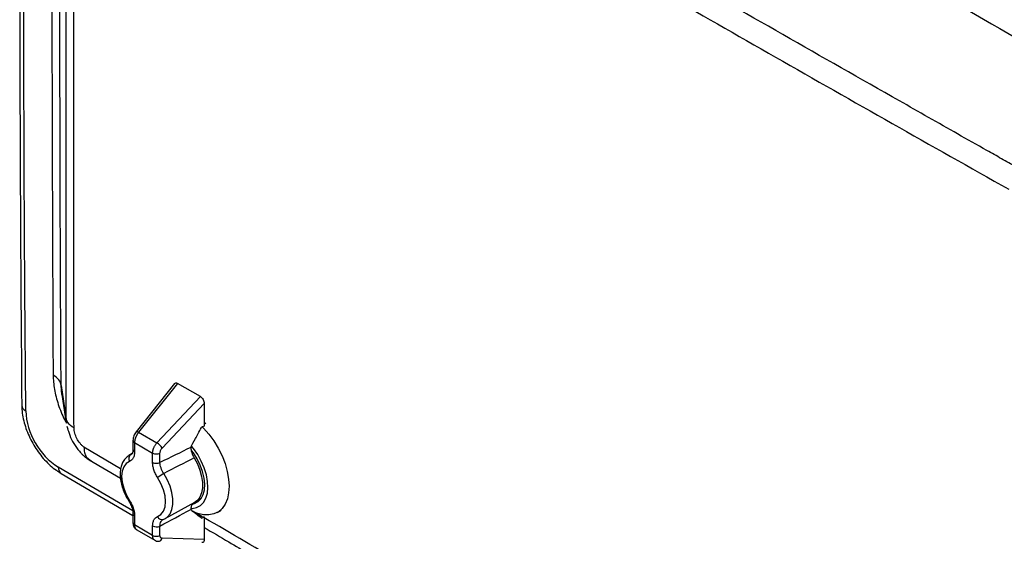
# Model space of a CAD drawing. Header units: inches. Extents: x 2 to 86, y 2 to 66.
# Tile 33 of 36: x 68.7 to 79.6, y 49.9 to 55.6. Entities that reach past the tile are written whole.
import ezdxf

# ---------------------------------------------------------------- set-up
doc = ezdxf.new("R2010")
doc.units = ezdxf.units.IN
doc.header["$LTSCALE"] = 8
doc.header["$MEASUREMENT"] = 0

msp = doc.modelspace()

# ---------------------------------------------------------------- linework, layer by layer
for p, q in [((69.172, 51.598), (69.224, 51.253)), ((69.18, 51.5), (69.172, 51.598)), ((70.425, 51.619), (70.001, 51.086)), ((70.458, 51.622), (70.028, 51.082)), ((70.711, 51.476), (70.458, 51.622)), ((69.18, 51.5), (69.23, 51.182)), ((70.23, 50.965), (70.711, 51.476)), ((70.288, 50.907), (70.751, 51.4)), ((70.751, 51.4), (70.751, 51.15)), ((69.224, 51.253), (69.234, 51.183)), ((70.769, 51.175), (70.751, 51.191)), ((69.236, 51.15), (69.246, 51.117)), ((69.244, 51.117), (69.253, 51.093)), ((70.028, 51.082), (70.23, 50.965)), ((69.966, 50.992), (69.966, 50.888)), ((69.83, 50.68), (69.424, 50.919)), ((69.984, 50.968), (69.984, 50.864)), ((69.984, 50.968), (70.183, 50.853)), ((70.604, 50.919), (70.604, 50.914)), ((69.466, 50.794), (69.506, 50.765)), ((69.482, 50.778), (69.827, 50.574)), ((69.943, 50.836), (69.92, 50.825)), ((69.957, 50.848), (69.921, 50.826)), ((69.955, 50.844), (69.943, 50.836)), ((69.943, 50.836), (69.955, 50.844)), ((70.183, 50.749), (70.183, 50.853)), ((70.264, 50.748), (70.264, 50.852)), ((69.172, 50.628), (69.966, 50.162)), ((70.652, 50.312), (70.72, 50.353)), ((70.323, 50.13), (70.647, 50.309)), ((70.604, 50.231), (70.604, 50.226)), ((70.897, 50.198), (70.94, 50.223)), ((69.966, 50.187), (69.966, 50.083)), ((69.984, 50.162), (69.984, 50.059)), ((70.294, 50.117), (70.296, 50.119)), ((70.301, 50.12), (70.316, 50.128)), ((70.318, 50.128), (70.323, 50.13)), ((70.728, 50.153), (70.633, 50.209)), ((70.751, 50.148), (70.751, 49.898)), ((70.183, 49.944), (69.984, 50.059)), ((70.007, 50.005), (70.209, 49.889)), ((70.183, 49.944), (70.183, 50.047)), ((70.264, 49.942), (70.264, 50.046)), ((70.751, 49.898), (70.288, 49.912))]:
    msp.add_line(p, q)
at = {"flags": 128}
for points in [[(68.782, 51.32), (68.772, 52.649), (68.765, 53.976), (68.761, 55.301), (68.76, 56.626), (68.761, 57.948), (68.765, 59.269), (68.772, 60.588), (68.782, 61.906)], [(70.028, 51.082), (70.02, 51.085), (70.013, 51.088), (70.008, 51.089), (70.003, 51.088), (70.001, 51.086)], [(70.73, 51.143), (70.744, 51.129), (70.804, 51.061), (70.859, 50.986), (70.908, 50.905), (70.95, 50.821), (70.983, 50.736), (71.007, 50.65), (71.022, 50.566), (71.027, 50.487), (71.022, 50.413), (71.008, 50.347), (70.983, 50.289), (70.95, 50.242), (70.909, 50.205), (70.86, 50.181), (70.805, 50.17), (70.745, 50.171), (70.681, 50.185), (70.621, 50.209)], [(70.751, 51.15), (70.735, 51.142), (70.722, 51.135)], [(70.668, 50.251), (70.71, 50.273), (70.744, 50.307), (70.77, 50.353), (70.787, 50.408), (70.793, 50.471), (70.79, 50.54), (70.776, 50.613), (70.753, 50.688), (70.72, 50.763), (70.68, 50.835), (70.633, 50.902), (70.611, 50.93)], [(70.628, 50.29), (70.646, 50.295), (70.686, 50.316), (70.718, 50.35), (70.741, 50.394), (70.755, 50.448), (70.758, 50.51), (70.752, 50.577), (70.735, 50.647), (70.709, 50.718), (70.675, 50.788), (70.633, 50.854), (70.613, 50.88)], [(69.928, 50.76), (69.892, 50.737), (69.864, 50.701), (69.847, 50.653), (69.841, 50.596), (69.847, 50.532), (69.864, 50.464), (69.892, 50.396), (69.928, 50.33)], [(70.641, 50.799), (70.677, 50.732), (70.705, 50.664), (70.724, 50.595), (70.733, 50.529), (70.733, 50.468), (70.724, 50.413), (70.705, 50.366), (70.677, 50.33), (70.647, 50.309)], [(69.963, 50.214), (69.807, 50.306), (69.142, 50.696)], [(70.238, 50.152), (70.275, 50.174), (70.303, 50.211), (70.32, 50.259), (70.325, 50.316), (70.32, 50.38), (70.303, 50.448), (70.275, 50.516), (70.238, 50.581)], [(70.323, 50.13), (70.345, 50.146), (70.375, 50.181), (70.396, 50.228), (70.407, 50.285), (70.407, 50.348), (70.396, 50.417), (70.375, 50.488), (70.345, 50.559), (70.306, 50.627)], [(69.928, 50.33), (69.924, 50.327), (69.921, 50.324), (69.921, 50.322), (69.921, 50.322)], [(70.609, 50.242), (70.619, 50.242), (70.668, 50.251)], [(70.68, 50.165), (70.711, 50.156), (70.751, 50.148)], [(70.722, 50.132), (70.738, 50.141), (70.751, 50.148)]]:
    msp.add_lwpolyline(points, dxfattribs=at)
for centre, radius, start, end in [((68.809, 51.386), 0.0716, 184.901, 247.5076), ((69.57, 51.359), 0.789, 182.8494, 237.1737), ((69.995, 50.994), 0.0285, 184.187, 247.0461), ((69.995, 50.891), 0.0285, 184.2836, 247.0366), ((70.113, 50.789), 0.212, 34.0155, 56.2779), ((69.978, 50.79), 0.0581, 127.4848, 211.2235), ((70.225, 50.934), 0.0915, 242.745, 295.419), ((69.215, 50.688), 0.0737, 173.4791, 234.144), ((70.225, 50.831), 0.0915, 242.745, 295.419), ((70.621, 50.083), 0.628, 120.062, 127.501), ((69.995, 50.189), 0.0285, 184.1366, 247.0511), ((70.286, 50.17), 0.0513, 201.1846, 292.7667), ((69.995, 50.085), 0.0285, 184.2836, 247.0366), ((70.225, 50.129), 0.0915, 242.7449, 295.419), ((70.225, 50.025), 0.0915, 242.745, 295.419), ((70.244, 49.924), 0.0456, 273.0578, 344.8845)]:
    msp.add_arc(centre, radius, start, end)
for points, knots in [([(68.738, 61.968), (68.735, 61.555), (68.725, 60.355), (68.717, 58.365), (68.715, 55.998), (68.721, 53.669), (68.732, 52.128), (68.738, 51.38)], [0, 0, 0, 0, 0.117741, 0.341446, 0.56515, 0.788855, 1, 1, 1, 1]), ([(81.028, 54.943), (80.556, 55.22), (80.083, 55.497), (79.137, 56.048), (78.665, 56.324), (77.246, 57.148), (76.301, 57.696), (74.41, 58.788), (73.464, 59.332), (72.046, 60.145), (71.573, 60.415), (70.627, 60.955), (70.155, 61.224), (69.682, 61.493)], [0, 0, 0, 0, 0.125, 0.125, 0.25, 0.25, 0.5, 0.5, 0.75, 0.75, 0.875, 0.875, 1, 1, 1, 1]), ([(69.607, 61.261), (69.667, 61.228), (69.725, 61.194), (69.843, 61.127), (69.903, 61.093), (70.08, 60.992), (70.198, 60.925), (70.552, 60.722), (70.788, 60.587), (71.497, 60.182), (71.97, 59.912), (73.388, 59.099), (74.333, 58.555), (76.224, 57.463), (77.169, 56.916), (78.587, 56.092), (79.06, 55.816), (79.769, 55.403), (80.006, 55.265), (80.36, 55.058), (80.478, 54.989), (80.656, 54.885), (80.715, 54.851), (80.833, 54.782), (80.892, 54.747), (80.951, 54.712)], [0, 0, 0, 0, 0.015625, 0.015625, 0.03125, 0.03125, 0.0625, 0.0625, 0.125, 0.125, 0.25, 0.25, 0.5, 0.5, 0.75, 0.75, 0.875, 0.875, 0.9375, 0.9375, 0.96875, 0.96875, 0.984375, 0.984375, 1, 1, 1, 1]), ([(69.084, 61.164), (69.083, 60.967), (69.082, 60.771), (69.08, 60.378), (69.08, 60.182), (69.077, 59.593), (69.076, 59.2), (69.072, 58.02), (69.071, 57.233), (69.071, 55.658), (69.072, 54.87), (69.076, 53.687), (69.077, 53.292), (69.08, 52.7), (69.08, 52.503), (69.082, 52.108), (69.083, 51.91), (69.084, 51.713)], [0, 0, 0, 0, 0.0625, 0.0625, 0.125, 0.125, 0.25, 0.25, 0.5, 0.5, 0.75, 0.75, 0.875, 0.875, 0.9375, 0.9375, 1, 1, 1, 1]), ([(69.172, 51.598), (69.172, 51.647), (69.172, 51.696), (69.171, 51.795), (69.171, 51.845), (69.17, 51.993), (69.169, 52.091), (69.168, 52.388), (69.167, 52.585), (69.165, 53.177), (69.163, 53.572), (69.16, 54.755), (69.159, 55.543), (69.159, 57.118), (69.16, 57.905), (69.163, 59.084), (69.165, 59.477), (69.167, 60.066), (69.168, 60.262), (69.169, 60.556), (69.17, 60.654), (69.171, 60.801), (69.171, 60.851), (69.172, 60.949), (69.172, 60.998), (69.172, 61.047)], [0, 0, 0, 0, 0.015625, 0.015625, 0.03125, 0.03125, 0.0625, 0.0625, 0.125, 0.125, 0.25, 0.25, 0.5, 0.5, 0.75, 0.75, 0.875, 0.875, 0.9375, 0.9375, 0.96875, 0.96875, 0.984375, 0.984375, 1, 1, 1, 1]), ([(79.714, 54.011), (79.687, 54.026), (79.66, 54.041), (79.606, 54.071), (79.579, 54.087), (79.499, 54.132), (79.445, 54.163), (79.284, 54.254), (79.176, 54.314), (78.854, 54.497), (78.64, 54.619), (77.997, 54.984), (77.568, 55.228), (76.285, 55.96), (75.432, 56.45), (73.731, 57.432), (72.883, 57.924), (71.614, 58.665), (71.191, 58.912), (70.559, 59.284), (70.348, 59.408), (70.032, 59.593), (69.927, 59.655), (69.769, 59.748), (69.716, 59.779), (69.637, 59.826), (69.611, 59.842), (69.558, 59.873), (69.532, 59.888), (69.506, 59.904)], [0, 0, 0, 0, 0.007812, 0.007812, 0.015625, 0.015625, 0.03125, 0.03125, 0.0625, 0.0625, 0.125, 0.125, 0.25, 0.25, 0.5, 0.5, 0.75, 0.75, 0.875, 0.875, 0.9375, 0.9375, 0.96875, 0.96875, 0.984375, 0.984375, 0.992187, 0.992187, 1, 1, 1, 1]), ([(69.224, 59.699), (69.224, 59.676), (69.224, 59.654), (69.224, 59.61), (69.224, 59.588), (69.224, 59.522), (69.224, 59.478), (69.224, 59.346), (69.224, 59.258), (69.223, 58.994), (69.223, 58.818), (69.223, 58.29), (69.223, 57.938), (69.223, 56.882), (69.223, 56.179), (69.223, 54.771), (69.223, 54.067), (69.223, 53.012), (69.223, 52.66), (69.223, 52.132), (69.223, 51.956), (69.224, 51.692), (69.224, 51.604), (69.224, 51.473), (69.224, 51.429), (69.224, 51.363), (69.224, 51.341), (69.224, 51.297), (69.224, 51.275), (69.224, 51.253)], [0, 0, 0, 0, 0.007812, 0.007812, 0.015625, 0.015625, 0.03125, 0.03125, 0.0625, 0.0625, 0.125, 0.125, 0.25, 0.25, 0.5, 0.5, 0.75, 0.75, 0.875, 0.875, 0.9375, 0.9375, 0.96875, 0.96875, 0.984375, 0.984375, 0.992188, 0.992188, 1, 1, 1, 1]), ([(69.315, 51.13), (69.314, 51.306), (69.314, 51.482), (69.314, 51.834), (69.314, 52.01), (69.314, 52.538), (69.314, 52.89), (69.314, 53.946), (69.314, 54.65), (69.314, 56.057), (69.314, 57.113), (69.314, 58.169), (69.314, 58.696), (69.314, 58.872), (69.314, 59.224), (69.314, 59.4), (69.315, 59.576)], [0, 0, 0, 0, 0.0625, 0.0625, 0.125, 0.125, 0.25, 0.25, 0.5, 0.5, 0.75, 0.875, 0.875, 0.9375, 0.9375, 1, 1, 1, 1]), ([(69.424, 59.657), (69.845, 59.409), (70.266, 59.161), (71.109, 58.665), (71.531, 58.417), (72.8, 57.676), (73.649, 57.183), (75.35, 56.201), (76.204, 55.711), (77.487, 54.979), (77.916, 54.736), (78.774, 54.249), (79.204, 54.006), (79.634, 53.764)], [0, 0, 0, 0, 0.125, 0.125, 0.25, 0.25, 0.5, 0.5, 0.75, 0.75, 0.875, 0.875, 1, 1, 1, 1]), ([(69.172, 51.598), (69.171, 51.619), (69.162, 51.64), (69.132, 51.68), (69.111, 51.698), (69.084, 51.713)], [0, 0, 0, 0, 0.5, 0.5, 1, 1, 1, 1]), ([(69.084, 51.713), (69.087, 51.661), (69.093, 51.557), (69.139, 51.39), (69.187, 51.261), (69.226, 51.195), (69.234, 51.182)], [0, 0, 0, 0, 0.3063515, 0.6144755, 0.9219455, 1, 1, 1, 1]), ([(70.426, 51.618), (70.428, 51.62), (70.432, 51.627), (70.444, 51.628), (70.454, 51.624), (70.458, 51.622)], [0, 0, 0, 0, 0.292683, 0.662927, 1, 1, 1, 1]), ([(70.711, 51.476), (70.715, 51.473), (70.721, 51.469), (70.731, 51.458), (70.736, 51.451), (70.743, 51.437), (70.747, 51.429), (70.751, 51.413), (70.751, 51.406), (70.751, 51.4)], [0, 0, 0, 0, 0.25, 0.25, 0.5, 0.5, 0.75, 0.75, 1, 1, 1, 1]), ([(68.738, 51.38), (68.738, 51.365), (68.74, 51.323), (68.749, 51.251), (68.77, 51.167), (68.799, 51.082), (68.837, 51), (68.882, 50.92), (68.933, 50.845), (68.99, 50.776), (69.053, 50.714), (69.114, 50.664), (69.155, 50.639), (69.172, 50.628)], [0, 0, 0, 0, 0.053727, 0.151153, 0.248265, 0.345003, 0.441389, 0.537621, 0.633969, 0.730646, 0.827952, 0.926179, 1, 1, 1, 1]), ([(69.315, 51.13), (69.287, 51.146), (69.265, 51.166), (69.234, 51.207), (69.225, 51.23), (69.224, 51.253)], [0, 0, 0, 0, 0.5, 0.5, 1, 1, 1, 1]), ([(69.253, 51.093), (69.258, 51.078), (69.271, 51.031), (69.312, 50.955), (69.358, 50.89), (69.394, 50.85), (69.416, 50.828), (69.445, 50.803), (69.468, 50.787), (69.482, 50.778)], [0, 0, 0, 0, 0.116479, 0.371694, 0.636466, 0.708911, 0.78673, 0.875656, 1, 1, 1, 1]), ([(69.424, 50.919), (69.42, 50.921), (69.417, 50.924), (69.409, 50.93), (69.406, 50.933), (69.395, 50.944), (69.388, 50.952), (69.368, 50.977), (69.356, 50.995), (69.337, 51.034), (69.329, 51.054), (69.318, 51.093), (69.315, 51.113), (69.315, 51.13)], [0, 0, 0, 0, 0.0625, 0.0625, 0.125, 0.125, 0.25, 0.25, 0.5, 0.5, 0.75, 0.75, 1, 1, 1, 1]), ([(70.001, 51.086), (69.996, 51.08), (69.986, 51.066), (69.975, 51.042), (69.968, 51.016), (69.967, 51), (69.966, 50.992)], [0, 0, 0, 0, 0.244127, 0.492213, 0.7442, 1, 1, 1, 1]), ([(70.028, 51.082), (70.027, 51.08), (70.024, 51.077), (70.02, 51.071), (70.016, 51.066), (70.013, 51.06), (70.009, 51.054), (70.006, 51.049), (70.003, 51.043), (70, 51.037), (69.998, 51.031), (69.995, 51.026), (69.993, 51.02), (69.991, 51.014), (69.99, 51.009), (69.988, 51.003), (69.987, 50.998), (69.986, 50.992), (69.985, 50.987), (69.984, 50.982), (69.984, 50.977), (69.984, 50.973), (69.984, 50.97), (69.984, 50.968)], [0, 0, 0, 0, 0.053078, 0.10561, 0.157596, 0.209035, 0.259929, 0.310276, 0.360078, 0.409333, 0.458043, 0.506207, 0.553825, 0.600897, 0.647423, 0.693404, 0.73884, 0.78373, 0.828074, 0.871873, 0.915127, 0.957836, 1, 1, 1, 1]), ([(70.604, 50.919), (70.619, 50.946), (70.635, 50.977), (70.674, 51.047), (70.696, 51.087), (70.722, 51.135)], [0, 0, 0, 0, 0.5, 0.5, 1, 1, 1, 1]), ([(69.424, 50.919), (69.426, 50.899), (69.429, 50.858), (69.447, 50.808), (69.472, 50.791), (69.485, 50.783)], [0, 0, 0, 0, 0.337935, 0.675847, 1, 1, 1, 1]), ([(69.984, 50.864), (69.984, 50.852), (69.982, 50.84), (69.978, 50.817), (69.974, 50.807), (69.964, 50.789), (69.958, 50.781), (69.944, 50.768), (69.937, 50.763), (69.928, 50.76)], [0, 0, 0, 0, 0.25, 0.25, 0.5, 0.5, 0.75, 0.75, 1, 1, 1, 1]), ([(69.966, 50.889), (69.965, 50.877), (69.963, 50.853), (69.958, 50.847), (69.955, 50.843)], [0, 0, 0, 0, 0.482649, 1, 1, 1, 1]), ([(70.183, 50.853), (70.183, 50.855), (70.183, 50.859), (70.184, 50.865), (70.184, 50.871), (70.185, 50.878), (70.187, 50.884), (70.189, 50.891), (70.191, 50.897), (70.193, 50.904), (70.196, 50.912), (70.201, 50.922), (70.207, 50.933), (70.214, 50.944), (70.221, 50.955), (70.227, 50.962), (70.23, 50.965)], [0, 0, 0, 0, 0.054255, 0.108836, 0.163743, 0.218976, 0.274537, 0.330424, 0.386638, 0.443178, 0.500047, 0.591913, 0.687841, 0.787832, 0.891885, 1, 1, 1, 1]), ([(70.264, 50.852), (70.264, 50.856), (70.265, 50.861), (70.267, 50.871), (70.269, 50.876), (70.273, 50.885), (70.275, 50.89), (70.281, 50.899), (70.285, 50.904), (70.288, 50.907)], [0, 0, 0, 0, 0.25, 0.25, 0.5, 0.5, 0.75, 0.75, 1, 1, 1, 1]), ([(70.604, 50.914), (70.604, 50.897), (70.608, 50.877), (70.62, 50.837), (70.63, 50.817), (70.641, 50.799)], [0, 0, 0, 0, 0.5, 0.5, 1, 1, 1, 1]), ([(69.92, 50.825), (69.908, 50.816), (69.884, 50.799), (69.856, 50.761), (69.836, 50.715), (69.825, 50.663), (69.823, 50.604), (69.83, 50.541), (69.846, 50.476), (69.871, 50.411), (69.897, 50.359), (69.915, 50.331), (69.921, 50.322)], [0, 0, 0, 0, 0.093623, 0.192502, 0.293558, 0.39886, 0.508083, 0.619316, 0.73069, 0.841692, 0.952421, 1, 1, 1, 1]), ([(70.238, 50.581), (70.23, 50.594), (70.222, 50.608), (70.208, 50.636), (70.202, 50.651), (70.193, 50.681), (70.189, 50.695), (70.184, 50.723), (70.183, 50.737), (70.183, 50.749)], [0, 0, 0, 0, 0.25, 0.25, 0.5, 0.5, 0.75, 0.75, 1, 1, 1, 1]), ([(70.306, 50.627), (70.293, 50.646), (70.283, 50.667), (70.268, 50.708), (70.264, 50.729), (70.264, 50.748)], [0, 0, 0, 0, 0.5, 0.5, 1, 1, 1, 1]), ([(69.921, 50.322), (69.927, 50.311), (69.941, 50.288), (69.955, 50.252), (69.965, 50.218), (69.966, 50.197), (69.966, 50.187)], [0, 0, 0, 0, 0.254001, 0.505354, 0.754028, 1, 1, 1, 1]), ([(69.928, 50.33), (69.937, 50.318), (69.944, 50.304), (69.958, 50.276), (69.964, 50.261), (69.974, 50.231), (69.978, 50.216), (69.982, 50.188), (69.984, 50.175), (69.984, 50.162)], [0, 0, 0, 0, 0.25, 0.25, 0.5, 0.5, 0.75, 0.75, 1, 1, 1, 1]), ([(70.633, 50.297), (70.625, 50.29), (70.608, 50.276), (70.606, 50.247), (70.604, 50.231)], [0, 0, 0, 0, 0.487898, 1, 1, 1, 1]), ([(70.722, 50.132), (70.696, 50.152), (70.674, 50.17), (70.635, 50.201), (70.619, 50.214), (70.604, 50.226)], [0, 0, 0, 0, 0.5, 0.5, 1, 1, 1, 1]), ([(70.183, 50.047), (70.183, 50.06), (70.184, 50.072), (70.189, 50.094), (70.193, 50.105), (70.202, 50.123), (70.208, 50.131), (70.222, 50.144), (70.23, 50.148), (70.238, 50.152)], [0, 0, 0, 0, 0.25, 0.25, 0.5, 0.5, 0.75, 0.75, 1, 1, 1, 1]), ([(70.264, 50.046), (70.264, 50.065), (70.268, 50.082), (70.283, 50.108), (70.293, 50.118), (70.306, 50.123)], [0, 0, 0, 0, 0.5, 0.5, 1, 1, 1, 1]), ([(77.609, 46.176), (77.323, 46.338), (76.075, 47.046), (74.09, 48.191), (72.092, 49.351), (71.051, 49.963), (70.751, 50.139)], [0, 0, 0, 0, 0.123881, 0.540502, 0.867847, 1, 1, 1, 1]), ([(69.966, 50.083), (69.967, 50.075), (69.968, 50.059), (69.976, 50.037), (69.99, 50.017), (70.003, 50.008), (70.01, 50.004)], [0, 0, 0, 0, 0.231144, 0.477998, 0.736394, 1, 1, 1, 1]), ([(69.984, 50.059), (69.984, 50.05), (69.985, 50.033), (69.994, 50.015), (70.003, 50.008), (70.008, 50.005)], [0, 0, 0, 0, 0.347648, 0.704561, 1, 1, 1, 1]), ([(70.751, 50.031), (70.842, 49.978), (71.082, 49.837), (71.463, 49.614), (71.882, 49.369), (72.27, 49.142), (72.603, 48.948), (72.887, 48.783), (73.124, 48.645), (73.342, 48.519), (73.54, 48.404), (73.721, 48.299), (73.896, 48.198), (74.098, 48.08), (74.344, 47.939), (74.637, 47.769), (74.963, 47.581), (75.321, 47.375), (75.713, 47.15), (76.137, 46.906), (76.58, 46.653), (77.04, 46.39), (77.383, 46.194), (77.577, 46.083), (77.612, 46.063)], [0, 0, 0, 0, 0.039869, 0.106023, 0.167477, 0.224232, 0.276289, 0.313894, 0.348598, 0.380401, 0.409303, 0.435304, 0.45942, 0.485962, 0.523955, 0.566667, 0.614097, 0.666246, 0.723113, 0.784698, 0.851002, 0.915925, 0.984814, 1, 1, 1, 1]), ([(70.209, 49.889), (70.204, 49.893), (70.193, 49.9), (70.185, 49.92), (70.184, 49.936), (70.183, 49.944)], [0, 0, 0, 0, 0.348507, 0.684276, 1, 1, 1, 1]), ([(70.207, 49.89), (70.213, 49.887), (70.225, 49.88), (70.24, 49.879), (70.247, 49.878)], [0, 0, 0, 0, 0.499827, 1, 1, 1, 1]), ([(70.288, 49.912), (70.285, 49.912), (70.281, 49.913), (70.275, 49.916), (70.273, 49.918), (70.269, 49.923), (70.267, 49.926), (70.265, 49.934), (70.264, 49.938), (70.264, 49.942)], [0, 0, 0, 0, 0.25, 0.25, 0.5, 0.5, 0.75, 0.75, 1, 1, 1, 1]), ([(70.751, 49.898), (70.751, 49.891), (70.749, 49.876), (70.739, 49.865), (70.73, 49.864), (70.727, 49.864)], [0, 0, 0, 0, 0.377482, 0.768422, 1, 1, 1, 1])]:
    msp.add_open_spline(points, degree=3, knots=knots)
for points in [[(70.604, 50.914), (70.493, 50.86), (70.379, 50.804), (70.264, 50.748)], [(70.641, 50.799), (70.531, 50.742), (70.419, 50.685), (70.306, 50.627)], [(70.264, 50.046), (70.379, 50.108), (70.493, 50.17), (70.604, 50.231)]]:
    msp.add_open_spline(points, degree=3)

doc.saveas('drawing.dxf')
